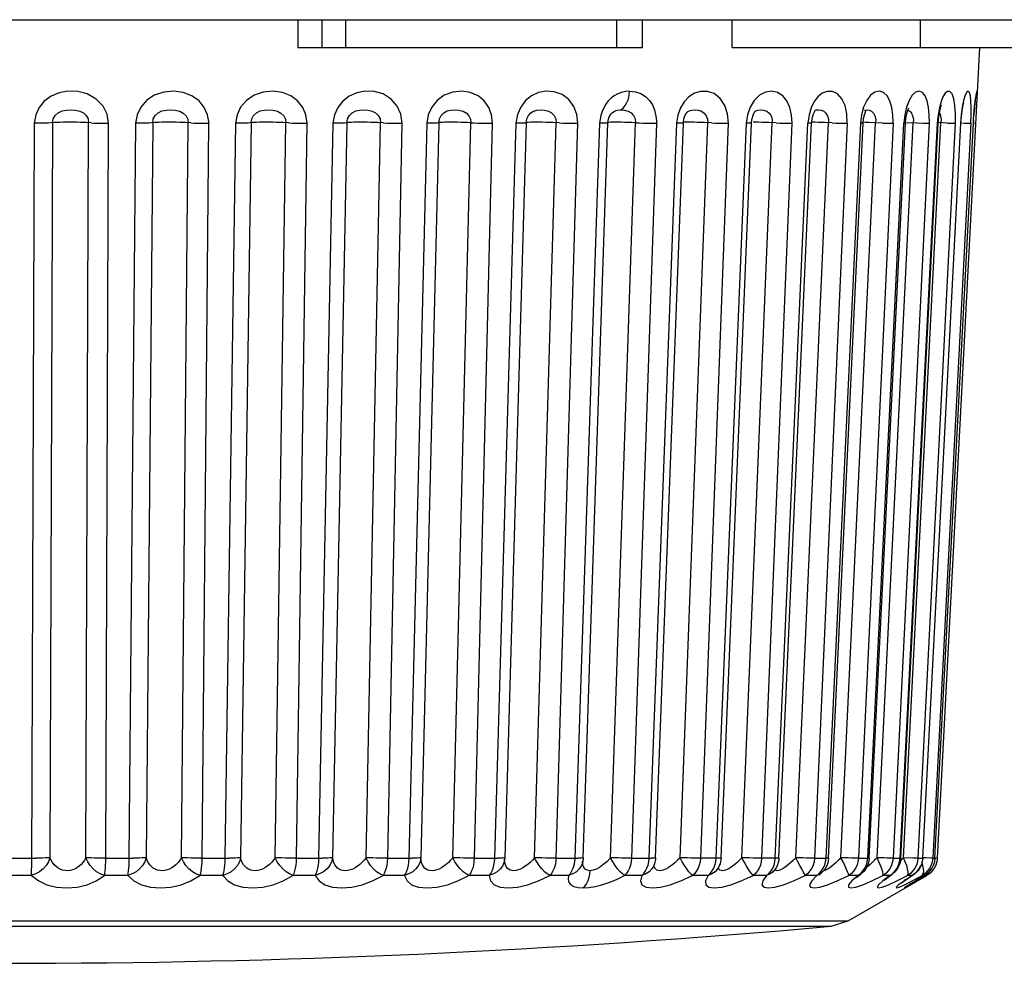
# Model space of a CAD drawing. Header units: millimetres. Extents: x 1 to 1591, y -395 to 1220.
# Tile 5 of 81: x 711.86 to 720.26, y -394.56 to -386.51. Entities that reach past the tile are written whole.
import ezdxf

# ---------------------------------------------------------------- set-up
doc = ezdxf.new("R2010")
doc.units = ezdxf.units.MM
doc.header["$LTSCALE"] = 65.395
for name, color, linetype in [('LOGO_REXROTH_11_AM_0', 7, 'CONTINUOUS'), ('X610_37_IO_BASE-20150120_1_AM_0', 7, 'CONTINUOUS'), ('XUAN_NIU_11_AM_0', 7, 'CONTINUOUS')]:
    doc.layers.add(name, color=color, linetype=linetype)

msp = doc.modelspace()

# ---------------------------------------------------------------- linework, layer by layer
at = {"layer": 'LOGO_REXROTH_11_AM_0', "color": 7}
for p, q in [((714.2323, -386.5053), (714.2323, -386.7424)), ((714.4404, -386.7424), (714.4404, -386.5053)), ((714.6423, -386.7424), (714.6423, -386.5053)), ((716.9552, -386.7424), (716.9552, -386.5053)), ((717.1755, -386.7424), (717.1755, -386.5053)), ((717.9404, -386.7424), (717.9404, -386.5053)), ((719.5496, -386.7424), (719.5496, -386.5053)), ((714.2323, -386.7424), (717.1755, -386.7424)), ((717.9404, -386.7424), (720.9448, -386.7424))]:
    msp.add_line(p, q, dxfattribs=at)
at = {"layer": 'X610_37_IO_BASE-20150120_1_AM_0', "color": 7}
msp.add_line((644.5219, -386.5053), (730.9191, -386.5053), dxfattribs=at)
at = {"layer": 'XUAN_NIU_11_AM_0', "color": 7}
for p, q in [((719.6925, -393.6641), (720.0553, -386.7424)), ((719.7231, -387.2462), (719.7279, -387.2336)), ((719.9126, -387.2332), (719.9178, -387.2118)), ((720.0156, -387.2006), (720.018, -387.1826)), ((720.018, -387.1826), (720.02, -387.1692)), ((716.1091, -387.3153), (716.0949, -387.3899)), ((716.188, -387.3527), (716.2013, -387.3236)), ((716.2013, -387.3236), (716.2016, -387.3232)), ((716.2449, -387.2856), (716.2735, -387.2774)), ((716.8204, -387.3221), (716.8129, -387.3557)), ((716.9039, -387.3126), (716.9148, -387.3)), ((716.9149, -387.2999), (716.915, -387.2998)), ((716.9906, -387.2747), (717.0102, -387.2599)), ((717.4778, -387.3201), (717.4661, -387.3899)), ((717.5567, -387.295), (717.5629, -387.2896)), ((717.563, -387.2895), (717.5632, -387.2894)), ((718.0717, -387.317), (718.0608, -387.3899)), ((718.1295, -387.299), (718.1356, -387.2902)), ((718.209, -387.2779), (718.2357, -387.2866)), ((718.5967, -387.3188), (718.5861, -387.3899)), ((718.6351, -387.3078), (718.645, -387.287)), ((718.645, -387.287), (718.65, -387.2793)), ((719.0454, -387.317), (719.0362, -387.3899)), ((719.0714, -387.2782), (719.075, -387.2769)), ((719.0781, -387.2907), (719.085, -387.2752)), ((719.4143, -387.317), (719.4061, -387.3899)), ((719.4339, -387.298), (719.4421, -387.2712)), ((719.4421, -387.2712), (719.4481, -387.2568)), ((719.6991, -387.3188), (719.6918, -387.3899)), ((719.8962, -387.317), (719.8902, -387.3899)), ((711.9613, -393.7221), (711.9847, -387.3899)), ((712.1393, -387.3853), (712.1164, -393.6596)), ((712.4238, -393.6596), (712.4469, -387.3853)), ((712.6135, -387.3899), (712.5907, -393.6641)), ((712.7933, -393.6641), (712.8505, -387.3899)), ((712.994, -387.3853), (712.937, -393.6596)), ((713.2405, -393.6596), (713.2976, -387.3853)), ((713.4713, -387.3899), (713.4143, -393.6641)), ((713.6131, -393.6641), (713.7039, -387.3899)), ((713.8348, -387.3853), (713.7442, -393.6596)), ((714.0404, -393.6596), (714.1311, -387.3853)), ((714.3098, -387.3899), (714.2193, -393.6641)), ((714.4122, -393.6641), (714.5356, -387.3899)), ((714.6524, -387.3853), (714.5292, -393.6596)), ((714.8149, -393.6596), (714.9382, -387.3853)), ((715.12, -387.3899), (714.9969, -393.6641)), ((715.1818, -393.6641), (715.3364, -387.3899)), ((715.4378, -387.3853), (715.2835, -393.6596)), ((715.5556, -393.6596), (715.7101, -387.3853)), ((715.893, -387.3899), (715.7386, -393.6641)), ((715.9135, -393.6641), (716.0976, -387.3899)), ((716.1826, -387.3853), (715.9987, -393.6596)), ((716.1236, -387.3898), (716.0976, -387.3899)), ((716.1826, -387.3853), (716.1814, -387.3867)), ((716.1826, -387.3853), (716.188, -387.3527)), ((716.2542, -393.6596), (716.4382, -387.3853)), ((716.6202, -387.3899), (716.4363, -393.6641)), ((716.5993, -393.6641), (716.8109, -387.3899)), ((716.6692, -393.6608), (716.8806, -387.3865)), ((716.8129, -387.3557), (716.8084, -387.3899)), ((716.8347, -387.3898), (716.8109, -387.3899)), ((716.9031, -393.6596), (717.1146, -387.3853)), ((717.2938, -387.3899), (717.0823, -393.6641)), ((717.2316, -393.6641), (717.4684, -387.3899)), ((717.2872, -393.6615), (717.5238, -387.3873)), ((717.4953, -393.6596), (717.732, -387.3853)), ((717.9063, -387.3899), (717.6696, -393.6641)), ((717.8035, -393.6641), (718.0629, -387.3899)), ((717.8462, -393.6622), (718.1054, -387.3879)), ((718.0242, -393.6596), (718.2834, -387.3853)), ((718.0815, -387.3898), (718.0629, -387.3899)), ((718.1414, -387.3809), (718.12, -387.3808)), ((718.451, -387.3899), (718.1917, -393.6641)), ((718.3088, -393.6641), (718.5879, -387.3899)), ((718.3401, -393.6627), (718.6191, -387.3885)), ((718.484, -393.6596), (718.763, -387.3853)), ((718.922, -387.3899), (718.643, -393.6641)), ((718.7419, -393.6641), (719.0377, -387.3899)), ((718.7634, -393.6632), (719.0591, -387.389)), ((718.8697, -393.6596), (719.1654, -387.3853)), ((719.314, -387.3899), (719.0183, -393.6641)), ((719.0981, -393.6641), (719.4073, -387.3899)), ((719.2262, -387.3878), (719.1067, -387.3829)), ((719.1115, -393.6636), (719.4207, -387.3893)), ((719.1659, -387.3534), (719.1654, -387.3853)), ((719.1771, -393.6596), (719.4863, -387.3853)), ((719.6229, -387.3899), (719.3137, -393.6641)), ((719.3734, -393.6641), (719.6927, -387.3899)), ((719.3806, -393.6639), (719.6999, -387.3896)), ((719.4028, -393.6596), (719.722, -387.3853)), ((719.4211, -387.3826), (719.5166, -387.3867)), ((719.4873, -387.3534), (719.4863, -387.3853)), ((719.5166, -387.3867), (719.5706, -387.3888)), ((719.8452, -387.3899), (719.526, -393.6641)), ((719.5678, -393.6641), (719.8936, -387.3898)), ((719.9785, -387.3899), (719.6527, -393.6641)), ((719.6709, -393.6641), (719.9998, -387.3899)), ((719.7781, -387.3878), (719.7002, -387.3843)), ((719.7234, -387.3534), (719.722, -387.3853)), ((719.7781, -387.3878), (719.821, -387.3894)), ((719.821, -387.3894), (719.8452, -387.3899)), ((719.8936, -387.3898), (719.8908, -387.3899)), ((719.8938, -387.3865), (719.9228, -387.3878)), ((719.9228, -387.3878), (719.9606, -387.3894)), ((719.9606, -387.3894), (719.9723, -387.3898)), ((719.9723, -387.3898), (719.9785, -387.3899)), ((720.0015, -387.3592), (719.9991, -387.3899)), ((719.9998, -387.3899), (719.9993, -387.3899)), ((720.01, -387.3894), (720.0185, -387.3898)), ((720.0185, -387.3898), (720.0213, -387.3899)), ((711.7512, -393.6641), (711.9939, -393.6641)), ((712.5843, -393.6641), (712.8249, -393.6641)), ((713.408, -393.6641), (713.6438, -393.6641)), ((714.2131, -393.6641), (714.4417, -393.6641)), ((714.991, -393.6641), (715.2097, -393.6641)), ((715.733, -393.6641), (715.9395, -393.6641)), ((715.9976, -393.6773), (715.9975, -393.6777)), ((715.9987, -393.6596), (715.9976, -393.6773)), ((716.4311, -393.6641), (716.6231, -393.6641)), ((716.5968, -393.6938), (716.5993, -393.6641)), ((716.6602, -393.7112), (716.66, -393.7117)), ((717.0776, -393.6641), (717.253, -393.6641)), ((717.2287, -393.6938), (717.2316, -393.6641)), ((717.4954, -393.6595), (717.4749, -393.6807)), ((717.8004, -393.6938), (717.8035, -393.6641)), ((717.8222, -393.6641), (717.8035, -393.6641)), ((718.3054, -393.6938), (718.3088, -393.6641)), ((718.6398, -393.6641), (718.7449, -393.6641)), ((718.7383, -393.6938), (718.7419, -393.6641)), ((719.0183, -393.6641), (719.0146, -393.6937)), ((719.0157, -393.6641), (719.1005, -393.6641)), ((719.0862, -393.7221), (719.0943, -393.6938)), ((719.0943, -393.6938), (719.0981, -393.6641)), ((719.2371, -393.6621), (719.1771, -393.6596)), ((719.3015, -393.6641), (719.2843, -393.6637)), ((719.3137, -393.6641), (719.3015, -393.6641)), ((719.3118, -393.6641), (719.3752, -393.6641)), ((719.3611, -393.7221), (719.3695, -393.6938)), ((719.3695, -393.6938), (719.3734, -393.6641)), ((719.4834, -393.663), (719.4028, -393.6596)), ((719.4187, -393.6945), (719.4028, -393.6596)), ((719.5246, -393.6641), (719.566, -393.6641)), ((719.5687, -393.7266), (719.5591, -393.6945)), ((719.5678, -393.6641), (719.5649, -393.6641)), ((719.5981, -393.6621), (719.5679, -393.6607)), ((719.6355, -393.6637), (719.5981, -393.6621)), ((719.652, -393.6641), (719.6709, -393.6641)), ((719.6925, -393.6641), (719.671, -393.6632)), ((719.6925, -393.6641), (719.6916, -393.6742)), ((716.5795, -393.7988), (716.5444, -393.8106)), ((716.6105, -393.7803), (716.5795, -393.7988)), ((716.6357, -393.7558), (716.6105, -393.7803)), ((716.7254, -393.7715), (716.7228, -393.8008)), ((717.2033, -393.7988), (717.1696, -393.8106)), ((717.2661, -393.7395), (717.2558, -393.7558)), ((717.2663, -393.7391), (717.2661, -393.7395)), ((717.2727, -393.7258), (717.2663, -393.7391)), ((717.7669, -393.7988), (717.735, -393.8106)), ((717.8121, -393.7604), (717.8116, -393.7611)), ((717.8226, -393.7442), (717.8121, -393.7604)), ((718.2643, -393.7988), (718.2346, -393.8106)), ((718.2892, -393.7803), (718.2643, -393.7988)), ((718.2858, -393.7848), (718.2933, -393.776)), ((718.2932, -393.776), (718.2892, -393.7803)), ((718.3075, -393.7582), (718.2932, -393.776)), ((718.6901, -393.7988), (718.6629, -393.8106)), ((718.7053, -393.7873), (718.6901, -393.7988)), ((718.6963, -393.7959), (718.7054, -393.7872)), ((718.7229, -393.7687), (718.7053, -393.7873)), ((718.7056, -393.7871), (718.7053, -393.7873)), ((718.7371, -393.7487), (718.7229, -393.7687)), ((719.0352, -393.8026), (719.0441, -393.7954)), ((719.064, -393.7768), (719.044, -393.7954)), ((719.0443, -393.7952), (719.044, -393.7954)), ((719.0804, -393.7561), (719.064, -393.7768)), ((719.3258, -393.7843), (719.3053, -393.8013)), ((719.4621, -393.7936), (719.4381, -393.8106)), ((719.5083, -393.7886), (719.4861, -393.8057)), ((719.5877, -393.7936), (719.5634, -393.8106)), ((719.5809, -393.8106), (719.6045, -393.7942)), ((719.6078, -393.7919), (719.5841, -393.8089)), ((719.6272, -393.7936), (719.6027, -393.8106)), ((711.959, -393.8106), (711.7572, -393.8106)), ((712.7812, -393.8106), (712.5809, -393.8106)), ((713.5918, -393.8106), (713.3952, -393.8106)), ((714.3819, -393.8106), (714.1911, -393.8106)), ((715.1429, -393.8106), (714.96, -393.8106)), ((715.8663, -393.8106), (715.6934, -393.8106)), ((716.5444, -393.8106), (716.3832, -393.8106)), ((717.1696, -393.8106), (717.022, -393.8106)), ((717.735, -393.8106), (717.6027, -393.8106)), ((717.735, -393.8106), (717.7133, -393.8583)), ((718.2346, -393.8106), (718.1189, -393.8106)), ((718.2346, -393.8106), (718.2022, -393.8582)), ((718.6629, -393.8106), (718.565, -393.8106)), ((718.7555, -393.8905), (718.8375, -393.8571)), ((718.8375, -393.8571), (718.9362, -393.8106)), ((718.9297, -394.1992), (719.6027, -393.8106)), ((719.015, -393.8106), (718.9362, -393.8106)), ((719.1326, -393.8571), (719.2282, -393.8106)), ((719.2872, -393.8106), (719.2282, -393.8106)), ((719.3053, -393.8013), (719.2872, -393.8106)), ((719.2872, -393.8106), (719.2949, -393.8088)), ((719.2949, -393.8088), (719.3052, -393.8014)), ((719.3463, -393.8572), (719.4381, -393.8106)), ((719.4391, -393.8369), (719.4065, -393.8583)), ((719.4766, -393.8106), (719.4381, -393.8106)), ((719.4667, -393.8812), (719.4492, -393.8921)), ((719.4766, -393.8106), (719.4587, -393.8237)), ((719.4667, -393.8812), (719.492, -393.8653)), ((719.4861, -393.8057), (719.4766, -393.8106)), ((719.4769, -393.8571), (719.5634, -393.8106)), ((719.492, -393.8653), (719.5221, -393.8467)), ((719.5221, -393.8467), (719.5031, -393.8583)), ((719.5221, -393.8467), (719.5727, -393.8158)), ((719.5809, -393.8106), (719.5634, -393.8106)), ((719.5727, -393.8158), (719.5841, -393.8089)), ((719.5809, -393.8106), (719.5727, -393.8158)), ((719.5841, -393.8089), (719.5809, -393.8106)), ((704.5114, -394.1992), (718.9297, -394.1992)), ((718.7864, -394.2446), (718.9297, -394.1992)), ((704.6546, -394.2446), (718.7864, -394.2446))]:
    msp.add_line(p, q, dxfattribs=at)
for points in [[(712.6167, -387.3899), (712.604, -387.3125), (712.5696, -387.2449), (712.5099, -387.1846), (712.4354, -387.1395), (712.3533, -387.119), (712.27, -387.1167), (712.1939, -387.1299), (712.1257, -387.158), (712.0683, -387.2004), (712.0237, -387.2545), (711.9951, -387.3173), (711.9815, -387.3899)], [(713.4744, -387.3899), (713.4625, -387.3173), (713.4344, -387.2538), (713.3891, -387.1979), (713.3292, -387.1543), (713.2548, -387.1267), (713.1729, -387.1157), (713.0878, -387.1238), (713.0076, -387.1496), (712.9417, -387.1946), (712.8911, -387.2526), (712.8601, -387.317), (712.8473, -387.3899)], [(714.3129, -387.3899), (714.3018, -387.3173), (714.2748, -387.2538), (714.231, -387.1979), (714.173, -387.1543), (714.1006, -387.1267), (714.0208, -387.1157), (713.9376, -387.1238), (713.8591, -387.1496), (713.7944, -387.1946), (713.7444, -387.2526), (713.7137, -387.317), (713.7008, -387.3899)], [(715.123, -387.3899), (715.1126, -387.3125), (715.0821, -387.2449), (715.0281, -387.1846), (714.96, -387.1395), (714.8843, -387.119), (714.8069, -387.1168), (714.7358, -387.1299), (714.6717, -387.158), (714.6172, -387.2004), (714.5744, -387.2545), (714.5466, -387.3173), (714.5326, -387.3899)], [(715.8958, -387.3899), (715.8865, -387.3173), (715.8626, -387.2538), (715.8234, -387.1979), (715.7709, -387.1543), (715.705, -387.1267), (715.6318, -387.1157), (715.5553, -387.1238), (715.4826, -387.1496), (715.4223, -387.1946), (715.3755, -387.2526), (715.3463, -387.317), (715.3336, -387.3899)], [(716.6228, -387.3899), (716.6144, -387.3135), (716.5894, -387.2469), (716.5454, -387.1878), (716.4885, -387.1431), (716.4221, -387.1208), (716.3527, -387.1162), (716.2881, -387.1275), (716.2288, -387.1543), (716.1774, -387.1964), (716.1362, -387.2511), (716.1091, -387.3153)], [(717.0654, -387.1156), (717.0296, -387.1183), (716.9957, -387.1257), (716.9639, -387.1378), (716.9343, -387.1543), (716.9074, -387.1748), (716.8834, -387.199), (716.8624, -387.2266), (716.8447, -387.2567), (716.8309, -387.2887), (716.8204, -387.3221)], [(717.0102, -387.2599), (717.028, -387.239), (717.0428, -387.2134), (717.0543, -387.1836), (717.0621, -387.1503), (717.0654, -387.1156)], [(717.0654, -387.1156), (717.1153, -387.1209), (717.1599, -387.1357), (717.1999, -387.1609), (717.2336, -387.1938), (717.2592, -387.2315), (717.2779, -387.2762), (717.2902, -387.3291), (717.2962, -387.3899)], [(717.9084, -387.3899), (717.9015, -387.3083), (717.8792, -387.2387), (717.8387, -387.1789), (717.7873, -387.1357), (717.7301, -387.1174), (717.6716, -387.1179), (717.6181, -387.1339), (717.57, -387.164), (717.5302, -387.2063)], [(718.4529, -387.3899), (718.4484, -387.3173), (718.4337, -387.2538), (718.4084, -387.1979), (718.3735, -387.1543), (718.3288, -387.1267), (718.2783, -387.1157), (718.2246, -387.1238), (718.1727, -387.1496), (718.1289, -387.1946)], [(718.9236, -387.3899), (718.9195, -387.3081), (718.9042, -387.2388), (718.8759, -387.1798), (718.8389, -387.1372), (718.7963, -387.1181), (718.7516, -387.1174), (718.7097, -387.1329), (718.6714, -387.1627), (718.6397, -387.2045)], [(719.3153, -387.3899), (719.3136, -387.3173), (719.3046, -387.2538), (719.288, -387.1979), (719.2645, -387.1543), (719.2335, -387.1267), (719.1979, -387.1157), (719.1594, -387.1238), (719.1217, -387.1496), (719.0892, -387.1946)], [(719.6239, -387.3899), (719.6236, -387.3173), (719.6176, -387.2538), (719.6057, -387.1979), (719.5882, -387.1543), (719.5647, -387.1267), (719.5372, -387.1157), (719.5069, -387.1238), (719.4769, -387.1496), (719.4506, -387.1946)], [(719.8459, -387.3899), (719.8469, -387.3081), (719.8427, -387.2388), (719.8326, -387.1798), (719.8179, -387.1372), (719.7996, -387.1181), (719.7793, -387.1174), (719.7592, -387.1329), (719.7401, -387.1627), (719.7236, -387.2045), (719.7097, -387.2572), (719.6991, -387.3188)], [(719.9788, -387.3899), (719.9813, -387.3173), (719.9815, -387.2538), (719.9793, -387.1979), (719.9745, -387.1543), (719.9665, -387.1267), (719.956, -387.1157), (719.9432, -387.1238), (719.9295, -387.1496), (719.9164, -387.1946), (719.9048, -387.2526), (719.8962, -387.317)], [(720.0312, -387.1979), (720.0328, -387.1543), (720.0328, -387.1267), (720.031, -387.1157), (720.0272, -387.1238), (720.0218, -387.1496), (720.0156, -387.1946)], [(717.5302, -387.2063), (717.499, -387.2592), (717.4778, -387.3201)], [(718.1289, -387.1946), (718.0941, -387.2526), (718.0717, -387.317)], [(718.6397, -387.2045), (718.6145, -387.2572), (718.5967, -387.3188)], [(719.0892, -387.1946), (719.0628, -387.2526), (719.0454, -387.317)], [(719.4506, -387.1946), (719.429, -387.2526), (719.4143, -387.317)], [(719.9008, -387.3059), (719.9066, -387.2647), (719.9126, -387.2332)], [(720.0156, -387.1946), (720.0093, -387.2526), (720.0038, -387.317)], [(720.0071, -387.2835), (720.01, -387.2513), (720.0129, -387.2236), (720.0156, -387.2006)], [(712.1393, -387.3853), (712.1442, -387.352), (712.1611, -387.3233), (712.1876, -387.2996), (712.2202, -387.2842), (712.259, -387.2768), (712.2979, -387.2748), (712.3351, -387.2779), (712.3719, -387.2863), (712.402, -387.3017), (712.4263, -387.3246), (712.4422, -387.3526), (712.4469, -387.3853)], [(712.994, -387.3853), (712.9991, -387.3524), (713.0152, -387.3239), (713.0409, -387.3001), (713.0727, -387.2845), (713.1108, -387.2769), (713.1496, -387.2748), (713.1869, -387.2779), (713.2241, -387.2866), (713.2544, -387.3024), (713.2783, -387.3257), (713.2937, -387.3534), (713.2976, -387.3853)], [(713.8348, -387.3853), (713.84, -387.3524), (713.8556, -387.3239), (713.8805, -387.3001), (713.9112, -387.2845), (713.9478, -387.2769), (713.9856, -387.2748), (714.0222, -387.2779), (714.059, -387.2866), (714.0889, -387.3024), (714.1125, -387.3257), (714.1276, -387.3534), (714.1311, -387.3853)], [(714.6524, -387.3853), (714.6579, -387.352), (714.6731, -387.3233), (714.6971, -387.2996), (714.7265, -387.2842), (714.761, -387.2768), (714.797, -387.2748), (714.8321, -387.2779), (714.8677, -387.2863), (714.8966, -387.3017), (714.9196, -387.3246), (714.9347, -387.3526), (714.9382, -387.3853)], [(715.4378, -387.3853), (715.4433, -387.3524), (715.4574, -387.3239), (715.4798, -387.3001), (715.5073, -387.2845), (715.5398, -387.2769), (715.5744, -387.2748), (715.6084, -387.2779), (715.6433, -387.2866), (715.6713, -387.3024), (715.6933, -387.3257), (715.7074, -387.3534), (715.7101, -387.3853)], [(716.2016, -387.3232), (716.2206, -387.3012), (716.2449, -387.2856)], [(716.2735, -387.2774), (716.3047, -387.2747), (716.3373, -387.2773), (716.372, -387.2853), (716.3996, -387.3007), (716.4215, -387.3239), (716.4357, -387.3522), (716.4382, -387.3853)], [(716.8806, -387.3865), (716.883, -387.364), (716.8913, -387.3356), (716.9039, -387.3126)], [(716.915, -387.2998), (716.9357, -387.2855), (716.9597, -387.2778), (716.9906, -387.2747)], [(716.9906, -387.2747), (717.0225, -387.2776), (717.0527, -387.2852), (717.0784, -387.3001), (717.0988, -387.3229), (717.1123, -387.3514), (717.1146, -387.3853)], [(717.5238, -387.3873), (717.5243, -387.3794), (717.5286, -387.3519), (717.5368, -387.3268), (717.547, -387.3073), (717.5567, -387.295)], [(717.5632, -387.2894), (717.5731, -387.2836), (717.5968, -387.2765), (717.6238, -387.2748), (717.6507, -387.2782), (717.6794, -387.287), (717.7021, -387.3028), (717.7195, -387.326), (717.7308, -387.3536), (717.732, -387.3853)], [(718.1054, -387.3879), (718.106, -387.3783), (718.1107, -387.3477), (718.1192, -387.32), (718.1295, -387.299)], [(718.1356, -387.2902), (718.1381, -387.2873), (718.1419, -387.2837)], [(718.1418, -387.2837), (718.1607, -387.2769), (718.1846, -387.2748), (718.209, -387.2779)], [(718.2357, -387.2866), (718.2565, -387.3024), (718.2725, -387.3257), (718.2828, -387.3534), (718.2834, -387.3853)], [(718.6191, -387.3885), (718.6201, -387.3736), (718.6259, -387.3378), (718.6351, -387.3078)], [(718.6462, -387.2803), (718.6585, -387.2762), (718.6786, -387.2749), (718.6995, -387.2784), (718.7228, -387.2874), (718.7407, -387.3031)], [(718.7407, -387.3031), (718.754, -387.3259), (718.7627, -387.3534), (718.763, -387.3853)], [(719.0591, -387.389), (719.063, -387.3495), (719.0698, -387.3168), (719.0781, -387.2907)], [(719.075, -387.2769), (719.0919, -387.2748), (719.1098, -387.2779), (719.1305, -387.2866), (719.1463, -387.3024), (719.1582, -387.3257), (719.1659, -387.3534)], [(719.4207, -387.3893), (719.4215, -387.3764), (719.4264, -387.334), (719.4339, -387.298)], [(719.4401, -387.2777), (719.4411, -387.2779), (719.4584, -387.2866), (719.4714, -387.3024), (719.481, -387.3257), (719.4873, -387.3534)], [(719.6999, -387.3896), (719.7018, -387.3617), (719.7077, -387.3137)], [(719.7077, -387.3137), (719.7154, -387.2739), (719.7231, -387.2462)], [(719.7103, -387.3002), (719.7121, -387.3031), (719.7189, -387.3259), (719.7234, -387.3534)], [(719.8936, -387.3898), (719.8958, -387.356), (719.9008, -387.3059)], [(719.9998, -387.3899), (720.0015, -387.3592), (720.0042, -387.3198), (720.0071, -387.2835)], [(712.1225, -387.3867), (712.1012, -387.3878), (712.0761, -387.3888), (712.0477, -387.3894), (712.017, -387.3898), (711.9847, -387.3899)], [(712.287, -387.3808), (712.2571, -387.3809), (712.2282, -387.3813), (712.2012, -387.382), (712.1768, -387.3829), (712.156, -387.384), (712.1225, -387.3867)], [(712.4672, -387.3867), (712.4273, -387.3841), (712.404, -387.3829), (712.3777, -387.382), (712.349, -387.3814), (712.3184, -387.3809), (712.287, -387.3808)], [(712.4672, -387.3867), (712.4916, -387.3878), (712.5192, -387.3888), (712.5493, -387.3894), (712.5811, -387.3898), (712.6135, -387.3899)], [(712.9801, -387.3867), (712.9614, -387.3878), (712.9384, -387.3888), (712.9118, -387.3894), (712.8822, -387.3898), (712.8505, -387.3899)], [(713.1307, -387.3808), (713.1015, -387.3809), (713.0737, -387.3813), (713.0484, -387.382), (713.0261, -387.3829), (713.0078, -387.384), (712.9801, -387.3867)], [(713.3204, -387.3867), (713.2757, -387.3841), (713.2505, -387.3829), (713.2228, -387.382), (713.193, -387.3814), (713.162, -387.3809), (713.1307, -387.3808)], [(713.3204, -387.3867), (713.3468, -387.3878), (713.3758, -387.3888), (713.4069, -387.3894), (713.439, -387.3898), (713.4713, -387.3899)], [(713.8456, -387.384), (713.8239, -387.3867), (713.8079, -387.3878), (713.7874, -387.3888), (713.7628, -387.3894), (713.7346, -387.3898), (713.7039, -387.3899)], [(713.959, -387.3808), (713.9307, -387.3809), (713.9045, -387.3813), (713.881, -387.382), (713.8611, -387.3829), (713.8456, -387.384)], [(714.1561, -387.3867), (714.1071, -387.3841), (714.0803, -387.3829), (714.0513, -387.382), (714.021, -387.3814), (713.9898, -387.3809), (713.959, -387.3808)], [(714.1561, -387.3867), (714.1841, -387.3878), (714.2144, -387.3888), (714.246, -387.3894), (714.2782, -387.3898), (714.3098, -387.3899)], [(714.66, -387.384), (714.6446, -387.3867), (714.6316, -387.3878), (714.6137, -387.3888), (714.5914, -387.3894), (714.565, -387.3898), (714.5356, -387.3899)], [(714.7627, -387.3808), (714.7357, -387.3809), (714.7112, -387.3813), (714.69, -387.382), (714.6727, -387.3829), (714.66, -387.384)], [(714.9651, -387.3867), (714.9124, -387.3841), (714.8842, -387.3829), (714.8544, -387.382), (714.8237, -387.3814), (714.7928, -387.3809), (714.7627, -387.3808)], [(714.9651, -387.3867), (714.9945, -387.3878), (715.0256, -387.3888), (715.0575, -387.3894), (715.0893, -387.3898), (715.12, -387.3899)], [(715.4423, -387.384), (715.4334, -387.3867), (715.4234, -387.3878), (715.4084, -387.3888), (715.3885, -387.3894), (715.3643, -387.3898), (715.3364, -387.3899)], [(715.5331, -387.3808), (715.5077, -387.3809), (715.4852, -387.3813), (715.4664, -387.382), (715.4519, -387.3829), (715.4423, -387.384)], [(715.71, -387.3853), (715.6827, -387.3841), (715.6534, -387.3829), (715.6231, -387.382), (715.5924, -387.3814), (715.5621, -387.3809), (715.5331, -387.3808)], [(715.7101, -387.3853), (715.7385, -387.3867), (715.769, -387.3878), (715.8006, -387.3888), (715.8324, -387.3894), (715.8636, -387.3898), (715.893, -387.3899)], [(716.1903, -387.3829), (716.1747, -387.3878), (716.1626, -387.3888), (716.1455, -387.3894), (716.1236, -387.3898)], [(716.2618, -387.3808), (716.2382, -387.3809), (716.218, -387.3813), (716.2018, -387.382), (716.1903, -387.3829)], [(716.4679, -387.3867), (716.4096, -387.3841), (716.3796, -387.3829), (716.349, -387.382), (716.3187, -387.3814), (716.2893, -387.3809), (716.2618, -387.3808)], [(716.4679, -387.3867), (716.4991, -387.3878), (716.5309, -387.3888), (716.5623, -387.3894), (716.5924, -387.3898), (716.6202, -387.3899)], [(716.8806, -387.3866), (716.8806, -387.3867), (716.8771, -387.3878), (716.8682, -387.3888), (716.8539, -387.3894), (716.8347, -387.3898)], [(716.9406, -387.3808), (716.9192, -387.3809), (716.9015, -387.3813), (716.8881, -387.382), (716.881, -387.3827)], [(717.1146, -387.3853), (717.0851, -387.3841), (717.0547, -387.3829), (717.0243, -387.382), (716.9946, -387.3814), (716.9664, -387.3809), (716.9406, -387.3808)], [(717.1146, -387.3853), (717.1453, -387.3867), (717.1769, -387.3878), (717.2085, -387.3888), (717.2391, -387.3894), (717.2678, -387.3898), (717.2938, -387.3899)], [(717.5062, -387.3894), (717.4897, -387.3898), (717.4684, -387.3899)], [(717.5238, -387.3873), (717.5231, -387.3878), (717.5174, -387.3888), (717.5062, -387.3894)], [(717.5623, -387.3808), (717.5432, -387.3809), (717.5282, -387.3813), (717.5242, -387.3816)], [(717.7633, -387.3867), (717.7018, -387.3841), (717.6713, -387.3829), (717.6414, -387.382), (717.6127, -387.3814), (717.586, -387.3809), (717.5623, -387.3808)], [(717.7633, -387.3867), (717.7949, -387.3878), (717.8259, -387.3888), (717.8554, -387.3894), (717.8825, -387.3898), (717.9063, -387.3899)], [(718.1054, -387.3879), (718.103, -387.3888), (718.095, -387.3894), (718.0815, -387.3898)], [(718.315, -387.3867), (718.253, -387.3841), (718.2228, -387.3829), (718.1936, -387.382), (718.1663, -387.3814), (718.1414, -387.3809)], [(718.315, -387.3867), (718.3464, -387.3878), (718.3765, -387.3888), (718.4046, -387.3894), (718.4297, -387.3898), (718.451, -387.3899)], [(718.6191, -387.3885), (718.6187, -387.3888), (718.614, -387.3894), (718.6037, -387.3898), (718.5879, -387.3899)], [(718.7945, -387.3867), (718.7326, -387.3841), (718.703, -387.3829), (718.675, -387.382), (718.6492, -387.3814), (718.6265, -387.3809), (718.6191, -387.3809)], [(718.7945, -387.3867), (718.8252, -387.3878), (718.8541, -387.3888), (718.8805, -387.3894), (718.9033, -387.3898), (718.922, -387.3899)], [(719.0591, -387.389), (719.0575, -387.3894), (719.0504, -387.3898), (719.0377, -387.3899)], [(719.1067, -387.3829), (719.0801, -387.382), (719.0598, -387.3815)], [(719.2262, -387.3878), (719.2536, -387.3888), (719.2779, -387.3894), (719.2983, -387.3898), (719.314, -387.3899)], [(719.4206, -387.3894), (719.4168, -387.3898), (719.4073, -387.3899)], [(719.5706, -387.3888), (719.5926, -387.3894), (719.6102, -387.3898), (719.6229, -387.3899)], [(719.6999, -387.3896), (719.6989, -387.3898), (719.6927, -387.3899)], [(712.1164, -393.6596), (712.1038, -393.694), (712.0842, -393.7266), (712.0587, -393.7558), (712.0283, -393.7803), (711.9945, -393.7988), (711.959, -393.8106)], [(712.1164, -393.6596), (712.0996, -393.6609), (712.0782, -393.6621), (712.0531, -393.663), (712.0247, -393.6637), (711.9939, -393.6641)], [(712.4239, -393.6595), (712.4114, -393.6807), (712.3973, -393.6999), (712.3818, -393.7174), (712.3649, -393.7328), (712.347, -393.7457), (712.3282, -393.7562), (712.3086, -393.7642), (712.2882, -393.7693), (712.2671, -393.7714), (712.2459, -393.7703), (712.2251, -393.7659), (712.2051, -393.7583), (712.1865, -393.7479), (712.1692, -393.7348), (712.1534, -393.7193), (712.1392, -393.7014), (712.1268, -393.6815), (712.1164, -393.6595)], [(712.5907, -393.6641), (712.5591, -393.6641), (712.5277, -393.6637), (712.4977, -393.663), (712.4698, -393.6621), (712.4449, -393.661), (712.4238, -393.6596)], [(712.5809, -393.8106), (712.5464, -393.7984), (712.5147, -393.7803), (712.4846, -393.7561), (712.4587, -393.7266), (712.4387, -393.6945), (712.4238, -393.6596)], [(712.5907, -393.6641), (712.5903, -393.6937), (712.5893, -393.7222), (712.5878, -393.7488), (712.5859, -393.7728), (712.5836, -393.7936), (712.5809, -393.8106)], [(712.937, -393.6596), (712.9258, -393.694), (712.9073, -393.7266), (712.8823, -393.7558), (712.8519, -393.7803), (712.8177, -393.7988), (712.7812, -393.8106)], [(712.7812, -393.8106), (712.7847, -393.7936), (712.7874, -393.7728), (712.7897, -393.7487), (712.7915, -393.7221), (712.7926, -393.6938), (712.7933, -393.6641)], [(712.937, -393.6596), (712.923, -393.6609), (712.9042, -393.6621), (712.8812, -393.663), (712.8546, -393.6637), (712.8249, -393.6641)], [(713.2405, -393.6595), (713.2264, -393.6807), (713.2107, -393.6999), (713.1938, -393.7174), (713.1758, -393.7328), (713.1571, -393.7458), (713.1376, -393.7563), (713.1175, -393.7642), (713.0969, -393.7693), (713.0759, -393.7714), (713.0551, -393.7703), (713.0349, -393.7658), (713.0159, -393.7583), (712.9984, -393.7479), (712.9825, -393.7348), (712.9682, -393.7192), (712.9558, -393.7014), (712.9453, -393.6815), (712.9369, -393.6595)], [(713.4143, -393.6641), (713.3829, -393.6641), (713.3512, -393.6637), (713.3202, -393.663), (713.2908, -393.6621), (713.2639, -393.661), (713.2405, -393.6596)], [(713.3952, -393.8106), (713.3626, -393.7984), (713.3321, -393.7803), (713.3027, -393.7561), (713.277, -393.7266), (713.2564, -393.6945), (713.2405, -393.6596)], [(713.4143, -393.6641), (713.4134, -393.6937), (713.4115, -393.7222), (713.4087, -393.7488), (713.4049, -393.7728), (713.4004, -393.7936), (713.3952, -393.8106)], [(713.7442, -393.6596), (713.7346, -393.694), (713.7173, -393.7266), (713.6931, -393.7558), (713.6632, -393.7803), (713.6289, -393.7988), (713.5918, -393.8106)], [(713.5918, -393.8106), (713.5978, -393.7936), (713.6027, -393.7728), (713.6069, -393.7487), (713.6101, -393.7221), (713.6121, -393.6938), (713.6131, -393.6641)], [(713.7442, -393.6596), (713.7333, -393.6609), (713.7173, -393.6621), (713.6967, -393.663), (713.672, -393.6637), (713.6438, -393.6641)], [(714.0405, -393.6595), (714.0248, -393.6807), (714.0078, -393.6999), (713.9898, -393.7174), (713.9709, -393.7328), (713.9514, -393.7458), (713.9315, -393.7563), (713.9112, -393.7642), (713.8907, -393.7693), (713.87, -393.7714), (713.8497, -393.7703), (713.8304, -393.7658), (713.8125, -393.7583), (713.7963, -393.7479), (713.7819, -393.7348), (713.7694, -393.7192), (713.7589, -393.7014), (713.7504, -393.6815), (713.7442, -393.6595)], [(714.2193, -393.6641), (714.1885, -393.6641), (714.1568, -393.6637), (714.1252, -393.663), (714.0947, -393.6621), (714.0661, -393.661), (714.0404, -393.6596)], [(714.1911, -393.8106), (714.1608, -393.7984), (714.1319, -393.7803), (714.1035, -393.7561), (714.0782, -393.7266), (714.0574, -393.6945), (714.0404, -393.6596)], [(714.2193, -393.6641), (714.218, -393.6937), (714.2152, -393.7222), (714.211, -393.7488), (714.2055, -393.7728), (714.1988, -393.7936), (714.1911, -393.8106)], [(714.5292, -393.6596), (714.5213, -393.694), (714.5055, -393.7266), (714.4824, -393.7558), (714.4531, -393.7803), (714.4191, -393.7988), (714.3819, -393.8106)], [(714.3819, -393.8106), (714.3904, -393.7936), (714.3974, -393.7728), (714.4033, -393.7487), (714.4079, -393.7221), (714.4108, -393.6938), (714.4122, -393.6641)], [(714.5292, -393.6596), (714.5215, -393.6609), (714.5084, -393.6621), (714.4904, -393.663), (714.468, -393.6637), (714.4417, -393.6641)], [(714.815, -393.6595), (714.798, -393.6807), (714.7798, -393.6999), (714.7609, -393.7174), (714.7412, -393.7328), (714.7213, -393.7458), (714.7011, -393.7563), (714.6808, -393.7642), (714.6606, -393.7693), (714.6405, -393.7714), (714.621, -393.7703), (714.6028, -393.7658), (714.5862, -393.7583), (714.5715, -393.7479), (714.5588, -393.7348), (714.5481, -393.7193), (714.5396, -393.7014), (714.5332, -393.6815), (714.5292, -393.6595)], [(714.9969, -393.6641), (714.967, -393.6641), (714.9357, -393.6637), (714.9039, -393.663), (714.8726, -393.6621), (714.8426, -393.661), (714.8149, -393.6596)], [(714.96, -393.8106), (714.9322, -393.7984), (714.9052, -393.7803), (714.8782, -393.7561), (714.8535, -393.7266), (714.8327, -393.6945), (714.8149, -393.6596)], [(714.9969, -393.6641), (714.9952, -393.6937), (714.9916, -393.7222), (714.9861, -393.7488), (714.9788, -393.7728), (714.9701, -393.7936), (714.96, -393.8106)], [(715.2835, -393.6596), (715.2774, -393.694), (715.2631, -393.7266), (715.2414, -393.7558), (715.2131, -393.7803), (715.1798, -393.7988), (715.1429, -393.8106)], [(715.1429, -393.8106), (715.1537, -393.7936), (715.1628, -393.7728), (715.1704, -393.7487), (715.1763, -393.7221), (715.18, -393.6938), (715.1818, -393.6641)], [(715.2835, -393.6596), (715.279, -393.6609), (715.269, -393.6621), (715.2539, -393.663), (715.234, -393.6637), (715.2097, -393.6641)], [(715.5556, -393.6595), (715.5374, -393.6807), (715.5183, -393.6999), (715.4986, -393.7174), (715.4785, -393.7328), (715.4583, -393.7458), (715.4381, -393.7563), (715.4181, -393.7642), (715.3983, -393.7693), (715.3789, -393.7714), (715.3605, -393.7703), (715.3436, -393.7658), (715.3285, -393.7583), (715.3155, -393.7479), (715.3046, -393.7348), (715.2959, -393.7192), (715.2894, -393.7014), (715.2852, -393.6815), (715.2835, -393.6595)], [(715.7386, -393.6641), (715.71, -393.6641), (715.6794, -393.6637), (715.6477, -393.663), (715.6159, -393.6621), (715.5848, -393.661), (715.5556, -393.6596)], [(715.6934, -393.8106), (715.6684, -393.7984), (715.6437, -393.7803), (715.6182, -393.7561), (715.5946, -393.7266), (715.574, -393.6945), (715.5556, -393.6596)], [(715.7386, -393.6641), (715.7366, -393.6937), (715.7321, -393.7222), (715.7254, -393.7488), (715.7165, -393.7728), (715.7057, -393.7936), (715.6934, -393.8106)], [(715.8663, -393.8106), (715.8794, -393.7936), (715.8905, -393.7728), (715.8997, -393.7487), (715.9068, -393.7221), (715.9113, -393.6938), (715.9135, -393.6641)], [(715.9987, -393.6596), (715.9975, -393.6609), (715.9907, -393.6621), (715.9786, -393.663), (715.9614, -393.6637), (715.9395, -393.6641)], [(715.9975, -393.6777), (715.9944, -393.694), (715.9819, -393.7266), (715.9618, -393.7558)], [(716.195, -393.7174), (716.1746, -393.7328), (716.1544, -393.7458), (716.1344, -393.7563), (716.1148, -393.7642), (716.0957, -393.7693), (716.0773, -393.7714), (716.0602, -393.7703), (716.0447, -393.7658), (716.0312, -393.7583), (716.02, -393.7479), (716.0111, -393.7348), (716.0045, -393.7192), (716.0001, -393.7014), (715.9982, -393.6815), (715.9982, -393.6695)], [(716.2543, -393.6595), (716.2351, -393.6807), (716.2152, -393.6999), (716.195, -393.7174)], [(716.4363, -393.6641), (716.4093, -393.6641), (716.3797, -393.6637), (716.3485, -393.663), (716.3165, -393.6621), (716.2848, -393.661), (716.2542, -393.6596)], [(716.3832, -393.8106), (716.3614, -393.7984), (716.3391, -393.7803), (716.3156, -393.7561), (716.2932, -393.7266), (716.273, -393.6945), (716.2542, -393.6596)], [(716.4363, -393.6641), (716.4339, -393.6937), (716.4287, -393.7222), (716.4208, -393.7488), (716.4103, -393.7728), (716.3977, -393.7936), (716.3832, -393.8106)], [(716.5444, -393.8106), (716.5595, -393.7936), (716.5724, -393.7728), (716.5832, -393.7487), (716.5914, -393.7221), (716.5968, -393.6938)], [(716.6692, -393.6608), (716.6692, -393.6609), (716.6657, -393.6621), (716.6567, -393.663), (716.6424, -393.6637), (716.6231, -393.6641)], [(716.66, -393.7117), (716.6541, -393.7266), (716.6357, -393.7558)], [(716.6692, -393.6608), (716.6687, -393.6688), (716.668, -393.6767), (716.6668, -393.6849), (716.6651, -393.6935), (716.6629, -393.7023), (716.6602, -393.7112)], [(716.7254, -393.7715), (716.7023, -393.7667), (716.6851, -393.7568), (716.6737, -393.7421), (716.6666, -393.7215), (716.6638, -393.6938), (716.6639, -393.6885)], [(716.9032, -393.6595), (716.8694, -393.6938), (716.8372, -393.7215)], [(717.0823, -393.6641), (717.0572, -393.6641), (717.0289, -393.6637), (716.9985, -393.663), (716.9668, -393.6621), (716.9347, -393.661), (716.9031, -393.6596)], [(717.022, -393.8106), (717.0036, -393.7984), (716.984, -393.7803), (716.9626, -393.7561), (716.9416, -393.7266), (716.9221, -393.6945), (716.9031, -393.6596)], [(717.0823, -393.6641), (717.0796, -393.6937), (717.0737, -393.7222), (717.0647, -393.7488), (717.0528, -393.7728), (717.0385, -393.7936), (717.022, -393.8106)], [(717.1696, -393.8106), (717.1867, -393.7936), (717.2013, -393.7728), (717.2135, -393.7487), (717.2227, -393.7221), (717.2287, -393.6938)], [(717.2872, -393.6615), (717.2864, -393.6621), (717.2807, -393.663), (717.2695, -393.6637), (717.253, -393.6641)], [(717.2872, -393.6615), (717.2863, -393.6741), (717.2845, -393.6864), (717.2818, -393.6991), (717.2779, -393.7124), (717.2727, -393.7258)], [(717.4749, -393.6807), (717.4542, -393.6999), (717.4336, -393.7174), (717.4133, -393.7328), (717.3937, -393.7458), (717.3747, -393.7563), (717.3567, -393.7642), (717.3397, -393.7693), (717.3238, -393.7714), (717.3097, -393.7703), (717.2976, -393.7658), (717.2879, -393.7583), (717.2807, -393.7479), (717.2759, -393.7348), (717.2736, -393.7192)], [(717.8077, -393.6641), (717.6466, -393.6641), (717.62, -393.6637), (717.5908, -393.663), (717.5596, -393.6621), (717.5275, -393.661), (717.4953, -393.6596)], [(717.6027, -393.8106), (717.5878, -393.7984), (717.5712, -393.7803), (717.5522, -393.7561), (717.5329, -393.7266), (717.5143, -393.6945), (717.4953, -393.6596)], [(717.6696, -393.6641), (717.6666, -393.6937), (717.66, -393.7222), (717.65, -393.7488), (717.6369, -393.7728), (717.6209, -393.7936), (717.6027, -393.8106)], [(717.735, -393.8106), (717.7539, -393.7936), (717.7701, -393.7728), (717.7835, -393.7487), (717.7937, -393.7221), (717.8004, -393.6938)], [(718.0243, -393.6595), (718.0034, -393.6807), (717.9827, -393.6999), (717.9622, -393.7174), (717.9423, -393.7328), (717.9233, -393.7458), (717.9052, -393.7563), (717.8882, -393.7642), (717.8725, -393.7693), (717.8582, -393.7714), (717.8458, -393.7703), (717.8357, -393.7658), (717.828, -393.7583), (717.8229, -393.7479), (717.8222, -393.7447)], [(717.8462, -393.6622), (717.8438, -393.663), (717.8357, -393.6637), (717.8222, -393.6641)], [(717.8462, -393.6622), (717.8448, -393.6786), (717.8419, -393.6945), (717.8374, -393.7109), (717.8309, -393.7276), (717.8226, -393.7442)], [(718.3124, -393.6641), (718.1711, -393.6641), (718.1465, -393.6637), (718.1187, -393.663), (718.0885, -393.6621), (718.0566, -393.661), (718.0242, -393.6596)], [(718.1189, -393.8106), (718.1078, -393.7984), (718.0943, -393.7803), (718.0779, -393.7561), (718.0605, -393.7266), (718.0429, -393.6945), (718.0242, -393.6596)], [(718.1917, -393.6641), (718.1885, -393.6937), (718.1813, -393.7222), (718.1704, -393.7488), (718.1561, -393.7728), (718.1388, -393.7936), (718.1189, -393.8106)], [(718.2346, -393.8106), (718.255, -393.7936), (718.2725, -393.7728), (718.2871, -393.7487), (718.2982, -393.7221), (718.3054, -393.6938)], [(718.4841, -393.6595), (718.4632, -393.6807), (718.4426, -393.6999), (718.4225, -393.7174), (718.4032, -393.7328), (718.385, -393.7457), (718.368, -393.7562), (718.3523, -393.7642), (718.3381, -393.7693), (718.3254, -393.7714), (718.3149, -393.7703), (718.3068, -393.7659), (718.3042, -393.7624)], [(718.3401, -393.6627), (718.3381, -393.6822), (718.3342, -393.7011), (718.3279, -393.7203), (718.319, -393.7395), (718.3075, -393.7582)], [(718.3401, -393.6627), (718.3397, -393.663), (718.335, -393.6637), (718.3246, -393.6641), (718.3088, -393.6641)], [(718.643, -393.6641), (718.6249, -393.6641), (718.6025, -393.6637), (718.5765, -393.663), (718.5475, -393.6621), (718.5164, -393.661), (718.484, -393.6596)], [(718.565, -393.8106), (718.5578, -393.7984), (718.5475, -393.7803), (718.534, -393.7561), (718.5187, -393.7266), (718.5023, -393.6945), (718.484, -393.6596)], [(718.643, -393.6641), (718.6395, -393.6937), (718.6318, -393.7222), (718.6201, -393.7488), (718.6048, -393.7728), (718.5863, -393.7936), (718.565, -393.8106)], [(718.6629, -393.8106), (718.6846, -393.7936), (718.7033, -393.7728), (718.7188, -393.7487), (718.7306, -393.7221), (718.7383, -393.6938)], [(718.8698, -393.6595), (718.849, -393.6807), (718.8288, -393.6999), (718.8093, -393.7174), (718.7908, -393.7328), (718.7737, -393.7458), (718.7579, -393.7563), (718.7436, -393.7642), (718.731, -393.7693), (718.7204, -393.7713)], [(718.7634, -393.6632), (718.761, -393.6852), (718.756, -393.7065), (718.7481, -393.7277), (718.7371, -393.7487)], [(718.7634, -393.6632), (718.7618, -393.6637), (718.7546, -393.6641), (718.7419, -393.6641)], [(719.0183, -393.6641), (719.0031, -393.6641), (718.9832, -393.6637), (718.9592, -393.663), (718.9318, -393.6621), (718.9017, -393.661), (718.8697, -393.6596)], [(718.9023, -393.7266), (718.8874, -393.6945), (718.8697, -393.6596)], [(719.0146, -393.6937), (719.0066, -393.7222), (718.9943, -393.7488), (718.9781, -393.7728), (718.9586, -393.7936), (718.9362, -393.8106)], [(719.1115, -393.6636), (719.1087, -393.6877), (719.1027, -393.7109), (719.0934, -393.7339), (719.0804, -393.7561)], [(719.1772, -393.6595), (719.1568, -393.6807), (719.1371, -393.6999), (719.1185, -393.7174), (719.101, -393.7328), (719.0877, -393.7436)], [(719.1114, -393.6637), (719.1076, -393.6641), (719.0981, -393.6641)], [(719.2282, -393.8106), (719.229, -393.7984), (719.2255, -393.7803), (719.2179, -393.7561), (719.2073, -393.7266), (719.194, -393.6945), (719.1771, -393.6596)], [(719.2843, -393.6637), (719.2626, -393.663), (719.2371, -393.6621)], [(719.3137, -393.6641), (719.3099, -393.6937), (719.3015, -393.7222), (719.2887, -393.7488)], [(719.3806, -393.6639), (719.377, -393.6916), (719.3695, -393.7175), (719.3583, -393.7419)], [(719.3806, -393.6639), (719.3797, -393.6641), (719.3734, -393.6641)], [(719.4029, -393.6595), (719.3831, -393.6807), (719.3777, -393.6861)], [(719.4381, -393.8106), (719.4428, -393.7984), (719.4428, -393.7803), (719.4383, -393.7561), (719.4303, -393.7266), (719.4187, -393.6945)], [(719.526, -393.6641), (719.5168, -393.6641), (719.5025, -393.6637), (719.4834, -393.663)], [(719.526, -393.6641), (719.522, -393.6937), (719.5134, -393.7222), (719.5002, -393.7488)], [(719.5678, -393.6641), (719.5639, -393.6929), (719.5558, -393.7199), (719.5436, -393.7452)], [(719.6527, -393.6641), (719.6487, -393.6937), (719.6399, -393.7222), (719.6265, -393.7488)], [(719.6527, -393.6641), (719.6467, -393.6641), (719.6355, -393.6637)], [(719.6709, -393.6641), (719.6669, -393.6937), (719.6583, -393.7216), (719.6453, -393.7477)], [(719.6916, -393.6742), (719.6884, -393.6937), (719.6796, -393.7222), (719.6662, -393.7488)], [(711.959, -393.8106), (711.9599, -393.7936), (711.9603, -393.7728), (711.9613, -393.7221)], [(715.9618, -393.7558), (715.9349, -393.7803), (715.9026, -393.7988), (715.8663, -393.8106)], [(716.8372, -393.7215), (716.8087, -393.7421), (716.7812, -393.7568), (716.7527, -393.7667), (716.7254, -393.7715)], [(717.2558, -393.7558), (717.2325, -393.7803), (717.2033, -393.7988)], [(717.8116, -393.7611), (717.7941, -393.7803), (717.7669, -393.7988)], [(717.8128, -393.7577), (717.8111, -393.7618), (717.8116, -393.761)], [(718.2902, -393.7747), (718.2858, -393.7845), (718.2858, -393.7848)], [(718.6837, -393.8095), (718.6868, -393.8058), (718.6963, -393.7959)], [(718.9362, -393.8106), (718.9329, -393.7984), (718.926, -393.7803), (718.9023, -393.7266)], [(719.015, -393.8106), (719.0378, -393.7936), (719.0575, -393.7728), (719.0738, -393.7487), (719.0862, -393.7221)], [(719.044, -393.7954), (719.0394, -393.7988), (719.015, -393.8106)], [(719.2887, -393.7488), (719.2719, -393.7728), (719.2516, -393.7936), (719.2282, -393.8106)], [(719.3052, -393.8014), (719.3109, -393.7936), (719.3313, -393.7728), (719.3482, -393.7487), (719.3611, -393.7221)], [(719.3583, -393.7419), (719.3436, -393.7644), (719.3258, -393.7843)], [(719.5002, -393.7488), (719.483, -393.7728), (719.4621, -393.7936)], [(719.4766, -393.8106), (719.5008, -393.7936), (719.5217, -393.7728), (719.5391, -393.7487), (719.5523, -393.7221)], [(719.5436, -393.7452), (719.5276, -393.7683), (719.5083, -393.7886)], [(719.5634, -393.8106), (719.572, -393.7984), (719.5755, -393.7803), (719.5742, -393.7561), (719.5687, -393.7266)], [(719.6265, -393.7488), (719.609, -393.7728), (719.5877, -393.7936)], [(719.6027, -393.8106), (719.6151, -393.7984), (719.6221, -393.7803), (719.6224, -393.7773)], [(719.6054, -393.7936), (719.6267, -393.7728), (719.6443, -393.7487)], [(719.6453, -393.7477), (719.6283, -393.7713), (719.6078, -393.7919)], [(719.6662, -393.7488), (719.6485, -393.7728), (719.6272, -393.7936)], [(711.959, -393.8106), (712.0203, -393.8582), (712.0907, -393.892), (712.1732, -393.9117), (712.2608, -393.918), (712.349, -393.9109), (712.4344, -393.8906), (712.5108, -393.8572), (712.5809, -393.8106)], [(712.7812, -393.8106), (712.8336, -393.8583), (712.8974, -393.8921), (712.9754, -393.9118), (713.0609, -393.9179), (713.1491, -393.9108), (713.2368, -393.8905), (713.3179, -393.8571), (713.3952, -393.8106)], [(713.5918, -393.8106), (713.6344, -393.8583), (713.6907, -393.8921), (713.7634, -393.9118), (713.8457, -393.9179), (713.9331, -393.9108), (714.0223, -393.8905), (714.1074, -393.8571), (714.1911, -393.8106)], [(714.3819, -393.8106), (714.4143, -393.8583), (714.4623, -393.892), (714.5289, -393.9118), (714.6072, -393.9179), (714.6927, -393.9108), (714.7825, -393.8905), (714.8707, -393.8571), (714.96, -393.8106)], [(715.1429, -393.8106), (715.1647, -393.8583), (715.2041, -393.8921), (715.2638, -393.9118), (715.3372, -393.9179), (715.42, -393.9108), (715.5093, -393.8905), (715.5996, -393.8571), (715.6934, -393.8106)], [(715.8663, -393.8106), (715.8773, -393.8583), (715.9076, -393.8921), (715.9598, -393.9118), (716.0276, -393.9179), (716.1067, -393.9108), (716.1945, -393.8905), (716.2859, -393.8571), (716.3832, -393.8106)], [(716.5444, -393.8106), (716.5408, -393.8445), (716.5472, -393.8717), (716.5641, -393.8918), (716.5903, -393.9058), (716.6247, -393.9146), (716.6677, -393.9179)], [(716.7228, -393.8008), (716.7171, -393.8295), (716.7085, -393.8561), (716.6971, -393.8801), (716.6833, -393.9011), (716.6677, -393.9179)], [(716.6677, -393.9179), (716.7177, -393.9146), (716.7707, -393.9058), (716.8268, -393.8918), (716.8869, -393.8717), (716.952, -393.8445), (717.022, -393.8106)], [(717.1696, -393.8106), (717.1586, -393.8583), (717.1698, -393.8921), (717.2054, -393.9118), (717.2596, -393.9179), (717.3288, -393.9108), (717.4109, -393.8905), (717.5015, -393.8571), (717.6027, -393.8106)], [(717.7133, -393.8583), (717.7147, -393.8921), (717.7412, -393.9118), (717.7878, -393.9179), (717.851, -393.9108), (717.9287, -393.8905), (718.0174, -393.8571), (718.1189, -393.8106)], [(718.2022, -393.8582), (718.1939, -393.892), (718.2111, -393.9118), (718.2494, -393.9179), (718.3057, -393.9109), (718.3784, -393.8905)], [(718.3784, -393.8905), (718.4643, -393.8571), (718.565, -393.8106)], [(718.6629, -393.8106), (718.6202, -393.8583), (718.6022, -393.8921), (718.61, -393.9118), (718.6397, -393.9179), (718.6887, -393.9108), (718.7555, -393.8905)], [(719.015, -393.8106), (718.9626, -393.8583), (718.9351, -393.8921), (718.9333, -393.9118), (718.9541, -393.9179), (718.9951, -393.9108), (719.0553, -393.8905), (719.1326, -393.8571)], [(719.0031, -393.8317), (719.0033, -393.8317), (719.0088, -393.826), (719.0198, -393.8157), (719.0352, -393.8026)], [(719.2872, -393.8106), (719.2257, -393.8582), (719.189, -393.892), (719.1777, -393.9118), (719.1891, -393.9179), (719.2216, -393.9109), (719.2745, -393.8906), (719.3463, -393.8572)], [(719.2368, -393.8554), (719.2393, -393.853), (719.2468, -393.8463), (719.2591, -393.836), (719.2752, -393.8235), (719.2949, -393.8088)], [(719.3956, -393.8679), (719.3609, -393.8921), (719.3403, -393.9118), (719.3425, -393.9179), (719.3664, -393.9108)], [(719.3664, -393.9108), (719.4114, -393.8905), (719.4769, -393.8571)], [(719.3876, -393.8732), (719.3833, -393.8778), (719.3829, -393.8781), (719.3875, -393.8743), (719.3956, -393.8679)], [(719.3956, -393.8679), (719.4073, -393.8593), (719.4219, -393.8489), (719.4391, -393.8369), (719.4587, -393.8237), (719.4805, -393.8093), (719.486, -393.8057)], [(719.4331, -393.9031), (719.4357, -393.9013), (719.4408, -393.8979), (719.4477, -393.8934), (719.4564, -393.8878), (719.4667, -393.8812)], [(719.4408, -393.8979), (719.4194, -393.9118), (719.4123, -393.9179), (719.4272, -393.9108), (719.4639, -393.8905)]]:
    msp.add_lwpolyline(points, dxfattribs=at)
msp.add_arc((711.7205, -315.5795), 78.9818, 269.999994, 275.132639, dxfattribs=at)

doc.saveas('drawing.dxf')
